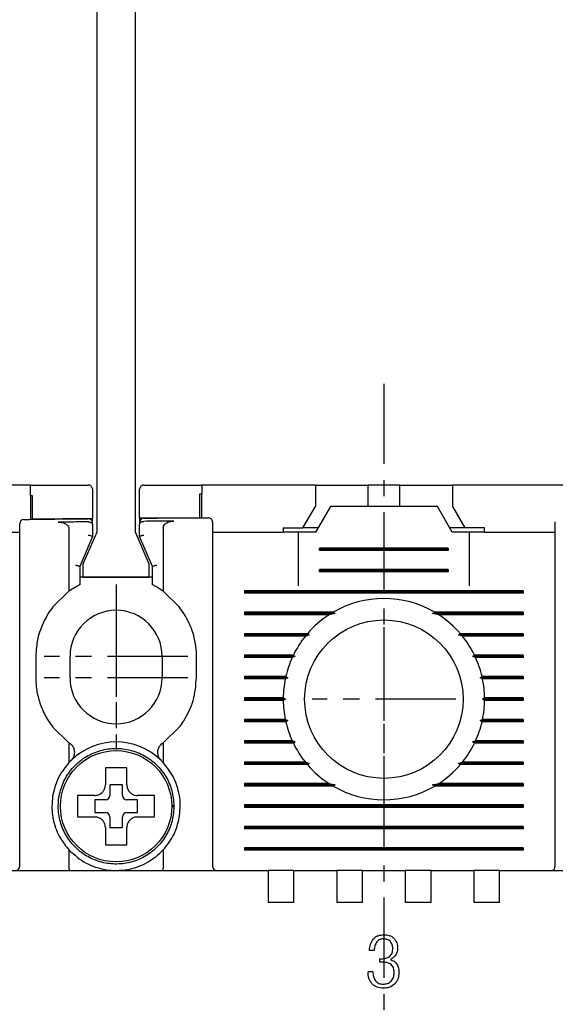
# Model space of a CAD drawing. Extents: x 2148 to 5199, y -907 to 1537.
# Tile 20 of 29: x 4647 to 4672, y 1392 to 1438. Entities that reach past the tile are written whole.
import ezdxf

# ---------------------------------------------------------------- set-up
doc = ezdxf.new("R2010")
doc.units = 0
doc.header["$LTSCALE"] = 3
doc.header["$MEASUREMENT"] = 0
doc.linetypes.add('CENTER', pattern=[2, 1.25, -0.25, 0.25, -0.25])
doc.layers.get('0').update_dxf_attribs({"linetype": 'CONTINUOUS'})
doc.layers.get('Defpoints').update_dxf_attribs({"linetype": 'CONTINUOUS'})
doc.layers.add('cen', color=1, linetype='CENTER')
doc.layers.add('di', color=3, linetype='CONTINUOUS')
doc.styles.add('KIM', font='ROMANS.shx', dxfattribs={"height": 5, "bigfont": 'GSG1.shx'})
doc.styles.get("Standard").update_dxf_attribs({"font": 'romans.shx', "height": 3, "bigfont": 'ghs.shx'})
doc.dimstyles.new('STANDARD$0', dxfattribs={"dimtxt": 5, "dimasz": 5, "dimexe": 1, "dimexo": 2, "dimgap": 2, "dimtad": 1, "dimdec": 4, "dimzin": 12, "dimdsep": 46, "dimtxsty": 'KIM', "dimcen": -1, "dimdle": 0.1, "dimadec": 0, "dimazin": 0, "dimtfac": 1, "dimtdec": 4, "dimtmove": 0, "dimatfit": 3, "dimfxl": 0, "dimtolj": 1, "dimtzin": 0, "dimarcsym": 0})

# ---------------------------------------------------------------- blocks, each defined once
blk = doc.blocks.new('*D44')
at = {"layer": 'Defpoints', "color": 0}
for p in [(4626.964, 1416.034), (4610.826, 1317.534), (4663.664, 1317.534)]:
    blk.add_point(p, dxfattribs=at)
at = {"layer": 'di'}
for p, q in [((4624.964, 1416.034), (4608.826, 1416.034)), ((4610.826, 1413.234), (4610.826, 1320.334)), ((4661.664, 1317.534), (4608.826, 1317.534))]:
    blk.add_line(p, q, dxfattribs=at)
for points in [[(4610.359, 1413.234), (4611.292, 1413.234), (4610.826, 1416.034)], [(4610.359, 1320.334), (4611.292, 1320.334), (4610.826, 1317.534)]]:
    blk.add_solid(points, dxfattribs=at)
at = {"layer": 'di', "insert": (4607.326, 1367.134), "char_height": 3, "attachment_point": 5, "rotation": 90}
blk.add_mtext('\\A1;98.5', dxfattribs=at)
blk = doc.blocks.new('12323')
for p, q in [((3792.299, 1407.975), (3790.799, 1407.325)), ((3792.899, 1407.975), (3792.299, 1407.975)), ((3792.899, 1404.875), (3792.899, 1407.975)), ((3790.799, 1407.325), (3742.999, 1407.325)), ((3742.999, 1405.525), (3790.799, 1405.525)), ((3742.999, 1405.525), (3790.799, 1405.525)), ((3790.799, 1405.525), (3792.299, 1404.875)), ((3792.299, 1404.875), (3792.899, 1404.875))]:
    blk.add_line(p, q)
blk = doc.blocks.new('*D75')
at = {"layer": 'Defpoints', "color": 0}
for p in [(4649.464, 1466.134), (4610.826, 1416.034), (4626.964, 1416.034)]:
    blk.add_point(p, dxfattribs=at)
at = {"layer": 'di'}
for p, q in [((4647.464, 1466.134), (4608.826, 1466.134)), ((4610.826, 1463.334), (4610.826, 1418.834)), ((4624.964, 1416.034), (4608.826, 1416.034))]:
    blk.add_line(p, q, dxfattribs=at)
for points in [[(4610.359, 1463.334), (4611.292, 1463.334), (4610.826, 1466.134)], [(4610.359, 1418.834), (4611.292, 1418.834), (4610.826, 1416.034)]]:
    blk.add_solid(points, dxfattribs=at)
at = {"layer": 'di', "insert": (4607.326, 1440.022), "char_height": 3, "attachment_point": 5, "rotation": 90}
blk.add_mtext('\\A1;48', dxfattribs=at)

msp = doc.modelspace()

# ---------------------------------------------------------------- linework, layer by layer
for p, q in [((4647.164, 1416.034), (4641.864, 1416.034)), ((4647.164, 1415.531), (4647.164, 1416.034)), ((4650.064, 1415.834), (4650.064, 1414.465)), ((4652.264, 1414.485), (4652.264, 1415.834)), ((4655.164, 1416.034), (4655.164, 1415.607)), ((4660.464, 1416.034), (4655.164, 1416.034)), ((4660.464, 1416.034), (4660.464, 1415.034)), ((4660.464, 1416.034), (4662.414, 1416.034)), ((4662.414, 1416.034), (4662.914, 1416.034)), ((4662.914, 1416.034), (4662.914, 1415.034)), ((4664.414, 1416.034), (4662.914, 1416.034)), ((4664.414, 1415.034), (4664.414, 1416.034)), ((4664.414, 1416.034), (4664.914, 1416.034)), ((4664.914, 1416.034), (4666.864, 1416.034)), ((4666.864, 1416.034), (4666.864, 1415.034)), ((4672.164, 1416.034), (4666.864, 1416.034)), ((4647.164, 1415.531), (4647.164, 1414.432)), ((4647.264, 1414.433), (4647.264, 1415.533)), ((4655.064, 1415.606), (4655.064, 1414.506)), ((4655.164, 1414.507), (4655.164, 1415.607)), ((4659.887, 1414.034), (4660.464, 1415.034)), ((4661.164, 1415.034), (4660.472, 1413.834)), ((4666.164, 1415.034), (4661.164, 1415.034)), ((4666.857, 1413.834), (4666.164, 1415.034)), ((4666.864, 1415.034), (4667.442, 1414.034)), ((4650.064, 1414.465), (4647.264, 1414.433)), ((4650.064, 1414.313), (4650.064, 1414.465)), ((4655.064, 1414.506), (4652.264, 1414.485)), ((4652.264, 1414.485), (4652.264, 1414.338)), ((4648.964, 1413.976), (4648.964, 1411.071)), ((4649.864, 1414.314), (4649.863, 1414.314)), ((4650.064, 1414.182), (4650.064, 1413.635)), ((4652.264, 1413.635), (4652.264, 1414.207)), ((4652.464, 1414.338), (4652.463, 1414.338)), ((4653.364, 1414.022), (4653.364, 1411.071)), ((4658.964, 1414.034), (4658.964, 1413.834)), ((4658.964, 1414.034), (4659.887, 1414.034)), ((4660.587, 1414.034), (4659.887, 1414.034)), ((4667.442, 1414.034), (4666.742, 1414.034)), ((4668.364, 1414.034), (4667.442, 1414.034)), ((4668.364, 1413.834), (4668.364, 1414.034)), ((4643.364, 1413.834), (4646.664, 1413.834)), ((4650.064, 1413.634), (4649.464, 1412.234)), ((4650.064, 1413.635), (4650.064, 1413.634)), ((4652.264, 1413.634), (4652.264, 1413.635)), ((4652.864, 1412.234), (4652.264, 1413.634)), ((4655.664, 1413.834), (4658.964, 1413.834)), ((4659.664, 1413.834), (4658.964, 1413.834)), ((4659.664, 1413.834), (4659.664, 1411.334)), ((4660.472, 1413.834), (4659.664, 1413.834)), ((4667.664, 1413.834), (4666.857, 1413.834)), ((4667.664, 1411.334), (4667.664, 1413.834)), ((4668.364, 1413.834), (4667.664, 1413.834)), ((4668.364, 1413.834), (4671.664, 1413.834)), ((4646.664, 1398.234), (4646.664, 1413.346)), ((4655.664, 1413.427), (4655.664, 1398.234)), ((4660.664, 1412.977), (4660.664, 1413.092)), ((4666.664, 1413.092), (4660.664, 1413.092)), ((4666.664, 1413.034), (4660.664, 1413.034)), ((4666.664, 1412.977), (4660.664, 1412.977)), ((4666.664, 1413.092), (4666.664, 1412.977)), ((4671.664, 1398.234), (4671.664, 1413.427)), ((4649.464, 1412.235), (4649.464, 1411.377)), ((4649.464, 1412.234), (4649.464, 1412.235)), ((4652.864, 1411.377), (4652.864, 1412.235)), ((4652.864, 1412.235), (4652.864, 1412.234)), ((4660.664, 1411.977), (4660.664, 1412.092)), ((4666.664, 1412.092), (4660.664, 1412.092)), ((4666.664, 1412.092), (4666.664, 1411.977)), ((4652.864, 1411.734), (4649.464, 1411.734)), ((4666.664, 1412.034), (4660.664, 1412.034)), ((4666.664, 1411.977), (4660.664, 1411.977)), ((4649.264, 1411.267), (4648.964, 1411.071)), ((4653.364, 1411.071), (4653.064, 1411.267)), ((4648.964, 1411.071), (4648.214, 1410.349)), ((4654.114, 1410.349), (4653.364, 1411.071)), ((4657.164, 1411.092), (4657.164, 1410.977)), ((4670.164, 1411.092), (4657.164, 1411.092)), ((4670.164, 1411.034), (4657.164, 1411.034)), ((4670.164, 1410.977), (4657.164, 1410.977)), ((4670.164, 1411.092), (4670.164, 1410.977)), ((4654.364, 1409.989), (4654.114, 1410.349)), ((4661.293, 1410.092), (4657.164, 1410.092)), ((4657.164, 1410.092), (4657.164, 1409.977)), ((4661.393, 1410.034), (4657.164, 1410.034)), ((4661.105, 1409.977), (4657.164, 1409.977)), ((4661.393, 1410.034), (4661.105, 1409.977)), ((4661.293, 1410.092), (4661.393, 1410.034)), ((4665.936, 1410.034), (4666.036, 1410.092)), ((4666.223, 1409.977), (4665.936, 1410.034)), ((4670.164, 1410.034), (4665.936, 1410.034)), ((4670.164, 1410.092), (4666.036, 1410.092)), ((4670.164, 1409.977), (4666.223, 1409.977)), ((4670.164, 1410.092), (4670.164, 1409.977)), ((4660.095, 1409.092), (4657.164, 1409.092)), ((4657.164, 1409.092), (4657.164, 1408.977)), ((4660.177, 1409.034), (4657.164, 1409.034)), ((4659.999, 1408.977), (4657.164, 1408.977)), ((4661.264, 1408.834), (4661.265, 1408.851)), ((4666.064, 1408.851), (4666.064, 1408.834)), ((4670.164, 1409.034), (4667.152, 1409.034)), ((4670.164, 1409.092), (4667.234, 1409.092)), ((4670.164, 1408.977), (4667.33, 1408.977)), ((4670.164, 1409.092), (4670.164, 1408.977)), ((4647.414, 1408.034), (4647.414, 1407.034)), ((4649.014, 1407.034), (4649.014, 1408.034)), ((4653.314, 1408.034), (4653.314, 1407.034)), ((4654.914, 1407.034), (4654.914, 1408.034)), ((4659.439, 1408.092), (4657.164, 1408.092)), ((4657.164, 1408.092), (4657.164, 1407.977)), ((4659.522, 1408.034), (4657.164, 1408.034)), ((4659.385, 1407.977), (4657.164, 1407.977)), ((4670.164, 1408.034), (4667.807, 1408.034)), ((4670.164, 1408.092), (4667.89, 1408.092)), ((4670.164, 1407.977), (4667.944, 1407.977)), ((4670.164, 1408.092), (4670.164, 1407.977)), ((4659.085, 1407.092), (4657.164, 1407.092)), ((4657.164, 1407.092), (4657.164, 1406.977)), ((4659.174, 1407.034), (4657.164, 1407.034)), ((4659.174, 1407.034), (4659.06, 1406.977)), ((4659.085, 1407.092), (4659.174, 1407.034)), ((4668.154, 1407.034), (4668.244, 1407.092)), ((4670.164, 1407.034), (4668.154, 1407.034)), ((4668.269, 1406.977), (4668.154, 1407.034)), ((4670.164, 1407.092), (4668.244, 1407.092)), ((4670.164, 1407.092), (4670.164, 1406.977)), ((4659.06, 1406.977), (4657.164, 1406.977)), ((4670.164, 1406.977), (4668.269, 1406.977)), ((4658.965, 1406.092), (4657.164, 1406.092)), ((4657.164, 1406.092), (4657.164, 1405.977)), ((4658.965, 1406.092), (4659.064, 1406.034)), ((4668.264, 1406.034), (4668.364, 1406.092)), ((4670.164, 1406.092), (4668.364, 1406.092)), ((4670.164, 1406.092), (4670.164, 1405.977)), ((4659.064, 1406.034), (4657.164, 1406.034)), ((4658.965, 1405.977), (4657.164, 1405.977)), ((4659.064, 1406.034), (4658.965, 1405.977)), ((4668.364, 1405.977), (4668.264, 1406.034)), ((4670.164, 1406.034), (4668.264, 1406.034)), ((4670.164, 1405.977), (4668.364, 1405.977)), ((4647.964, 1405.079), (4648.214, 1404.719)), ((4648.214, 1404.719), (4648.964, 1403.997)), ((4653.364, 1403.997), (4654.114, 1404.719)), ((4659.06, 1405.092), (4657.164, 1405.092)), ((4657.164, 1405.092), (4657.164, 1404.977)), ((4659.174, 1405.034), (4657.164, 1405.034)), ((4659.085, 1404.977), (4657.164, 1404.977)), ((4659.06, 1405.092), (4659.174, 1405.034)), ((4659.174, 1405.034), (4659.085, 1404.977)), ((4668.154, 1405.034), (4668.269, 1405.092)), ((4670.164, 1405.034), (4668.154, 1405.034)), ((4668.244, 1404.977), (4668.154, 1405.034)), ((4670.164, 1404.977), (4668.244, 1404.977)), ((4670.164, 1405.092), (4668.269, 1405.092)), ((4670.164, 1405.092), (4670.164, 1404.977)), ((4648.964, 1403.997), (4648.964, 1403.074)), ((4648.964, 1403.997), (4649.017, 1403.96)), ((4653.312, 1403.96), (4653.364, 1403.997)), ((4653.364, 1403.997), (4653.364, 1403.074)), ((4659.385, 1404.092), (4657.164, 1404.092)), ((4657.164, 1404.092), (4657.164, 1403.977)), ((4659.522, 1404.034), (4657.164, 1404.034)), ((4659.439, 1403.977), (4657.164, 1403.977)), ((4670.164, 1404.034), (4667.807, 1404.034)), ((4670.164, 1403.977), (4667.89, 1403.977)), ((4670.164, 1404.092), (4667.944, 1404.092)), ((4670.164, 1404.092), (4670.164, 1403.977)), ((4649.079, 1403.191), (4648.964, 1403.074)), ((4653.364, 1403.074), (4653.25, 1403.191)), ((4659.999, 1403.092), (4657.164, 1403.092)), ((4657.164, 1403.092), (4657.164, 1402.977)), ((4660.177, 1403.034), (4657.164, 1403.034)), ((4660.095, 1402.977), (4657.164, 1402.977)), ((4661.264, 1403.218), (4661.264, 1403.234)), ((4666.064, 1403.234), (4666.065, 1403.218)), ((4670.164, 1403.034), (4667.152, 1403.034)), ((4670.164, 1402.977), (4667.234, 1402.977)), ((4670.164, 1403.092), (4667.33, 1403.092)), ((4670.164, 1403.092), (4670.164, 1402.977)), ((4651.464, 1402.034), (4650.864, 1402.034)), ((4650.864, 1402.034), (4650.864, 1401.534)), ((4651.464, 1401.534), (4651.464, 1402.034)), ((4661.105, 1402.092), (4657.164, 1402.092)), ((4657.164, 1402.092), (4657.164, 1401.977)), ((4661.393, 1402.034), (4657.164, 1402.034)), ((4661.293, 1401.977), (4657.164, 1401.977)), ((4661.105, 1402.092), (4661.393, 1402.034)), ((4661.393, 1402.034), (4661.293, 1401.977)), ((4665.936, 1402.034), (4666.223, 1402.092)), ((4666.036, 1401.977), (4665.936, 1402.034)), ((4670.164, 1402.034), (4665.936, 1402.034)), ((4670.164, 1401.977), (4666.036, 1401.977)), ((4670.164, 1402.092), (4666.223, 1402.092)), ((4670.164, 1402.092), (4670.164, 1401.977)), ((4649.595, 1401.534), (4649.364, 1401.534)), ((4650.664, 1401.334), (4650.164, 1401.334)), ((4650.164, 1401.334), (4650.164, 1400.734)), ((4652.164, 1401.334), (4651.664, 1401.334)), ((4652.164, 1400.734), (4652.164, 1401.334)), ((4653.764, 1401.068), (4653.864, 1401.068)), ((4653.864, 1401.068), (4653.864, 1401)), ((4657.164, 1401.092), (4657.164, 1400.977)), ((4670.164, 1401.092), (4657.164, 1401.092)), ((4670.164, 1401.034), (4657.164, 1401.034)), ((4670.164, 1401.092), (4670.164, 1400.977)), ((4650.164, 1400.734), (4650.664, 1400.734)), ((4651.664, 1400.734), (4652.164, 1400.734)), ((4653.864, 1401), (4653.764, 1401)), ((4670.164, 1400.977), (4657.164, 1400.977)), ((4650.864, 1400.534), (4650.864, 1400.034)), ((4651.464, 1400.034), (4651.464, 1400.534)), ((4650.864, 1400.034), (4651.464, 1400.034)), ((4657.164, 1400.092), (4657.164, 1399.977)), ((4670.164, 1400.092), (4657.164, 1400.092)), ((4670.164, 1400.034), (4657.164, 1400.034)), ((4670.164, 1399.977), (4657.164, 1399.977)), ((4670.164, 1400.092), (4670.164, 1399.977)), ((4650.664, 1399.464), (4650.664, 1399.234)), ((4648.964, 1398.995), (4648.964, 1398.22)), ((4653.364, 1398.995), (4653.364, 1398.22)), ((4657.164, 1399.092), (4657.164, 1398.977)), ((4670.164, 1399.092), (4657.164, 1399.092)), ((4670.164, 1399.034), (4657.164, 1399.034)), ((4670.164, 1398.977), (4657.164, 1398.977)), ((4670.164, 1399.092), (4670.164, 1398.977)), ((4644.064, 1398.034), (4658.264, 1398.034)), ((4648.964, 1398.22), (4648.964, 1398.218)), ((4653.364, 1398.218), (4653.364, 1398.22)), ((4658.264, 1398.034), (4658.264, 1397.343)), ((4659.464, 1398.034), (4658.264, 1398.034)), ((4659.464, 1398.034), (4661.464, 1398.034)), ((4659.464, 1397.343), (4659.464, 1398.034)), ((4661.464, 1398.034), (4661.464, 1397.343)), ((4662.664, 1398.034), (4661.464, 1398.034)), ((4662.664, 1398.034), (4664.664, 1398.034)), ((4662.664, 1397.343), (4662.664, 1398.034)), ((4664.664, 1398.034), (4664.664, 1397.343)), ((4665.864, 1398.034), (4664.664, 1398.034)), ((4665.864, 1398.034), (4667.864, 1398.034)), ((4665.864, 1397.343), (4665.864, 1398.034)), ((4667.864, 1398.034), (4667.864, 1397.343)), ((4669.064, 1398.034), (4667.864, 1398.034)), ((4669.064, 1398.034), (4683.264, 1398.034)), ((4669.064, 1397.343), (4669.064, 1398.034)), ((4658.264, 1397.343), (4658.264, 1396.534)), ((4659.464, 1396.534), (4659.464, 1397.343)), ((4661.464, 1397.343), (4661.464, 1396.534)), ((4662.664, 1396.534), (4662.664, 1397.343)), ((4664.664, 1397.343), (4664.664, 1396.534)), ((4665.864, 1396.534), (4665.864, 1397.343)), ((4667.864, 1397.343), (4667.864, 1396.534)), ((4669.064, 1396.534), (4669.064, 1397.343)), ((4659.464, 1396.534), (4658.264, 1396.534)), ((4662.664, 1396.534), (4661.464, 1396.534)), ((4665.864, 1396.534), (4664.664, 1396.534)), ((4669.064, 1396.534), (4667.864, 1396.534)), ((4663.213, 1394.297), (4662.989, 1394.297)), ((4663.47, 1393.752), (4663.47, 1393.912)), ((4663.47, 1393.912), (4663.553, 1393.909)), ((4663.574, 1393.755), (4663.47, 1393.752)), ((4663.149, 1393.304), (4662.925, 1393.304))]:
    msp.add_line(p, q)
at = {"flags": 128}
for points in [[(4647.264, 1415.533), (4647.252, 1415.533), (4647.239, 1415.532), (4647.227, 1415.532), (4647.214, 1415.532), (4647.202, 1415.532), (4647.189, 1415.532), (4647.177, 1415.532), (4647.164, 1415.531)], [(4655.164, 1415.607), (4655.152, 1415.607), (4655.139, 1415.607), (4655.127, 1415.607), (4655.114, 1415.607), (4655.102, 1415.607), (4655.089, 1415.607), (4655.077, 1415.606), (4655.064, 1415.606)], [(4660.095, 1409.092), (4660.137, 1409.062), (4660.177, 1409.034)], [(4667.152, 1409.034), (4667.191, 1409.062), (4667.234, 1409.092)], [(4659.439, 1408.092), (4659.505, 1408.046), (4659.522, 1408.034)], [(4667.89, 1403.977), (4667.824, 1404.022), (4667.807, 1404.034)], [(4660.177, 1403.034), (4660.137, 1403.006), (4660.095, 1402.977)], [(4667.234, 1402.977), (4667.192, 1403.006), (4667.152, 1403.034)]]:
    msp.add_lwpolyline(points, dxfattribs=at)
for centre, radius in [((4663.664, 1406.034), 3.7), ((4651.164, 1401.034), 2.6)]:
    msp.add_circle(centre, radius)
for centre, radius, start, end in [((4646.864, 1414.228), 0.2, 90.7265, 180), ((4649.864, 1414.262), 0.2, 0, 90.5967), ((4652.464, 1414.287), 0.2, 90.4843, 180), ((4655.464, 1414.309), 0.2, 0, 90.3546), ((4663.664, 1406.034), 4.7, 59.6946, 120.3054), ((4651.164, 1408.034), 2.15, 0, 180), ((4663.664, 1406.034), 4.7, 122.9885, 139.4145), ((4663.664, 1406.034), 4.7, 40.5855, 57.0115), ((4663.664, 1406.034), 4.7, 141.2434, 154.0354), ((4663.664, 1406.034), 4.7, 25.9646, 38.7566), ((4663.664, 1406.034), 4.7, 155.591, 166.9942), ((4663.664, 1406.034), 4.7, 13.0058, 24.409), ((4651.164, 1407.034), 2.15, 180, 0), ((4663.664, 1406.034), 4.7, 168.4349, 179.2962), ((4663.664, 1406.034), 4.7, 0.7038, 11.5651), ((4663.664, 1406.034), 4.7, 180.7038, 191.5651), ((4663.664, 1406.034), 4.7, 348.4349, 359.2962), ((4663.664, 1406.034), 4.7, 193.0058, 204.409), ((4663.664, 1406.034), 4.7, 335.591, 346.9942), ((4651.164, 1401.034), 3, 45.9514, 134.0486), ((4663.664, 1406.034), 4.7, 205.9646, 218.7566), ((4663.664, 1406.034), 4.7, 321.2434, 334.0354), ((4663.664, 1406.034), 4.7, 220.5855, 237.0115), ((4663.664, 1406.034), 4.7, 302.9885, 319.4145), ((4663.664, 1406.034), 4.7, 239.6946, 300.3054), ((4650.664, 1401.534), 0.2, 270, 0), ((4651.664, 1401.534), 0.2, 180, 270), ((4650.664, 1400.534), 0.2, 0, 90), ((4651.664, 1400.534), 0.2, 90, 180), ((4646.464, 1398.234), 0.2, 270, 0), ((4655.864, 1398.234), 0.2, 180, 270), ((4671.464, 1398.234), 0.2, 270, 0)]:
    msp.add_arc(centre, radius, start, end)
for points, knots in [([(4647.164, 1416.034), (4647.887, 1416.034), (4648.787, 1416.034), (4649.687, 1416.034), (4649.864, 1416.034)], [0, 0, 0, 0, 0.8028, 1, 1, 1, 1]), ([(4650.064, 1415.834), (4650.057, 1415.881), (4650.048, 1415.939), (4649.982, 1415.998), (4649.945, 1416.019), (4649.906, 1416.031), (4649.881, 1416.034), (4649.867, 1416.034), (4649.864, 1416.034)], [0, 0, 0, 0, 0.587836, 0.718658, 0.85022, 0.923032, 0.985094, 1, 1, 1, 1]), ([(4652.464, 1416.034), (4652.454, 1416.034), (4652.43, 1416.033), (4652.39, 1416.022), (4652.341, 1415.996), (4652.279, 1415.933), (4652.27, 1415.874), (4652.264, 1415.834)], [0, 0, 0, 0, 0.061739, 0.137419, 0.257142, 0.490086, 1, 1, 1, 1]), ([(4652.464, 1416.034), (4653.121, 1416.034), (4654.021, 1416.034), (4654.921, 1416.034), (4655.164, 1416.034)], [0, 0, 0, 0, 0.72924, 1, 1, 1, 1]), ([(4646.862, 1414.428), (4647.035, 1414.43), (4648.035, 1414.443), (4649.035, 1414.453), (4649.862, 1414.462)], [0, 0, 0, 0, 0.172619, 1, 1, 1, 1]), ([(4652.463, 1414.487), (4653.291, 1414.494), (4654.291, 1414.502), (4655.291, 1414.508), (4655.463, 1414.509)], [0, 0, 0, 0, 0.827826, 1, 1, 1, 1]), ([(4646.664, 1413.346), (4646.664, 1413.38), (4646.664, 1413.524), (4646.664, 1413.768), (4646.664, 1414.022), (4646.664, 1414.195), (4646.664, 1414.217), (4646.664, 1414.228)], [0, 0, 0, 0, 0.071057, 0.303312, 0.535548, 0.767774, 1, 1, 1, 1]), ([(4649.863, 1414.314), (4649.563, 1414.311), (4649.098, 1414.306), (4648.632, 1414.3), (4648.465, 1414.299)], [0, 0, 0, 0, 0.642874, 1, 1, 1, 1]), ([(4648.465, 1414.299), (4648.551, 1414.293), (4648.681, 1414.284), (4648.832, 1414.211), (4648.914, 1414.135), (4648.958, 1414.055), (4648.962, 1414.001), (4648.964, 1413.976)], [0, 0, 0, 0, 0.385084, 0.589605, 0.754624, 0.88612, 1, 1, 1, 1]), ([(4649.864, 1414.314), (4649.885, 1414.313), (4649.926, 1414.31), (4649.982, 1414.292), (4650.027, 1414.264), (4650.057, 1414.227), (4650.064, 1414.198), (4650.064, 1414.183), (4650.064, 1414.182)], [0, 0, 0, 0, 0.183846, 0.367405, 0.558587, 0.769689, 0.990928, 1, 1, 1, 1]), ([(4652.264, 1414.207), (4652.264, 1414.207), (4652.265, 1414.222), (4652.272, 1414.251), (4652.301, 1414.288), (4652.346, 1414.316), (4652.401, 1414.335), (4652.442, 1414.337), (4652.463, 1414.338)], [0, 0, 0, 0, 0.0091092, 0.2257777, 0.4383164, 0.6306707, 0.8151876, 1, 1, 1, 1]), ([(4653.856, 1414.349), (4653.692, 1414.348), (4653.228, 1414.345), (4652.764, 1414.341), (4652.464, 1414.338)], [0, 0, 0, 0, 0.353116, 1, 1, 1, 1]), ([(4653.364, 1414.022), (4653.368, 1414.055), (4653.376, 1414.12), (4653.438, 1414.21), (4653.549, 1414.291), (4653.697, 1414.341), (4653.807, 1414.347), (4653.856, 1414.349)], [0, 0, 0, 0, 0.1494898, 0.2985557, 0.4901557, 0.7768094, 1, 1, 1, 1]), ([(4655.664, 1414.309), (4655.664, 1414.308), (4655.664, 1414.303), (4655.664, 1414.23), (4655.664, 1414.035), (4655.664, 1413.758), (4655.664, 1413.538), (4655.664, 1413.427)], [0, 0, 0, 0, 0.070864, 0.303143, 0.535428, 0.767714, 1, 1, 1, 1]), ([(4671.664, 1413.427), (4671.664, 1413.461), (4671.664, 1413.606), (4671.664, 1413.85), (4671.664, 1414.103), (4671.664, 1414.276), (4671.664, 1414.298), (4671.664, 1414.309)], [0, 0, 0, 0, 0.070888, 0.30317, 0.535449, 0.767724, 1, 1, 1, 1]), ([(4649.864, 1413.699), (4649.866, 1413.699), (4649.882, 1413.696), (4649.92, 1413.687), (4649.975, 1413.673), (4650.025, 1413.658), (4650.058, 1413.644), (4650.062, 1413.638), (4650.064, 1413.635)], [0, 0, 0, 0, 0.014306, 0.155256, 0.370396, 0.58149, 0.790712, 1, 1, 1, 1]), ([(4652.264, 1413.635), (4652.267, 1413.638), (4652.271, 1413.644), (4652.304, 1413.658), (4652.354, 1413.673), (4652.409, 1413.687), (4652.447, 1413.696), (4652.463, 1413.699), (4652.464, 1413.699)], [0, 0, 0, 0, 0.209288, 0.41851, 0.629604, 0.844744, 0.985694, 1, 1, 1, 1]), ([(4649.264, 1412.299), (4649.266, 1412.298), (4649.282, 1412.295), (4649.32, 1412.287), (4649.375, 1412.273), (4649.425, 1412.257), (4649.458, 1412.244), (4649.462, 1412.238), (4649.464, 1412.235)], [0, 0, 0, 0, 0.0143033, 0.1552665, 0.3704072, 0.5814984, 0.7907165, 1, 1, 1, 1]), ([(4652.864, 1412.235), (4652.867, 1412.238), (4652.871, 1412.244), (4652.904, 1412.257), (4652.954, 1412.273), (4653.009, 1412.287), (4653.047, 1412.295), (4653.063, 1412.298), (4653.064, 1412.299)], [0, 0, 0, 0, 0.2092835, 0.4185016, 0.6295928, 0.8447335, 0.9856967, 1, 1, 1, 1]), ([(4649.464, 1411.377), (4649.462, 1411.376), (4649.458, 1411.374), (4649.428, 1411.358), (4649.382, 1411.334), (4649.325, 1411.302), (4649.284, 1411.278), (4649.264, 1411.267)], [0, 0, 0, 0, 0.188954, 0.377385, 0.579407, 0.805366, 1, 1, 1, 1]), ([(4653.064, 1411.267), (4653.035, 1411.284), (4652.98, 1411.316), (4652.913, 1411.352), (4652.872, 1411.373), (4652.867, 1411.376), (4652.864, 1411.377)], [0, 0, 0, 0, 0.297961, 0.559955, 0.798942, 1, 1, 1, 1]), ([(4648.214, 1410.349), (4648.139, 1410.249), (4648.053, 1410.133), (4647.974, 1410.006), (4647.964, 1409.989)], [0, 0, 0, 0, 0.873396, 1, 1, 1, 1]), ([(4647.964, 1409.989), (4647.782, 1409.627), (4647.471, 1409.008), (4647.431, 1408.32), (4647.414, 1408.034)], [0, 0, 0, 0, 0.585065, 1, 1, 1, 1]), ([(4654.914, 1408.034), (4654.914, 1408.042), (4654.914, 1408.258), (4654.874, 1408.688), (4654.706, 1409.349), (4654.485, 1409.764), (4654.364, 1409.989)], [0, 0, 0, 0, 0.010804, 0.31547, 0.628954, 1, 1, 1, 1]), ([(4660.177, 1409.034), (4660.16, 1409.029), (4660.1, 1409.01), (4660.041, 1408.99), (4659.999, 1408.977)], [0, 0, 0, 0, 0.296332, 1, 1, 1, 1]), ([(4667.33, 1408.977), (4667.288, 1408.99), (4667.229, 1409.01), (4667.169, 1409.029), (4667.152, 1409.034)], [0, 0, 0, 0, 0.7036676, 1, 1, 1, 1]), ([(4659.522, 1408.034), (4659.518, 1408.033), (4659.472, 1408.014), (4659.427, 1407.994), (4659.385, 1407.977)], [0, 0, 0, 0, 0.076336, 1, 1, 1, 1]), ([(4667.807, 1408.034), (4667.813, 1408.038), (4667.84, 1408.057), (4667.868, 1408.077), (4667.89, 1408.092)], [0, 0, 0, 0, 0.205241, 1, 1, 1, 1]), ([(4667.944, 1407.977), (4667.902, 1407.994), (4667.856, 1408.014), (4667.81, 1408.033), (4667.807, 1408.034)], [0, 0, 0, 0, 0.923664, 1, 1, 1, 1]), ([(4647.414, 1407.034), (4647.419, 1406.895), (4647.43, 1406.546), (4647.545, 1405.992), (4647.737, 1405.478), (4647.904, 1405.185), (4647.964, 1405.079)], [0, 0, 0, 0, 0.203769, 0.508656, 0.822416, 1, 1, 1, 1]), ([(4654.364, 1405.079), (4654.517, 1405.372), (4654.837, 1405.985), (4654.888, 1406.674), (4654.914, 1407.034)], [0, 0, 0, 0, 0.477673, 1, 1, 1, 1]), ([(4654.114, 1404.719), (4654.183, 1404.811), (4654.27, 1404.928), (4654.348, 1405.052), (4654.364, 1405.079)], [0, 0, 0, 0, 0.784311, 1, 1, 1, 1]), ([(4649.079, 1403.191), (4649.085, 1403.197), (4649.131, 1403.243), (4649.198, 1403.347), (4649.239, 1403.513), (4649.223, 1403.684), (4649.151, 1403.839), (4649.068, 1403.924), (4649.02, 1403.958), (4649.017, 1403.96)], [0, 0, 0, 0, 0.0309238, 0.2218646, 0.4133982, 0.6055558, 0.7978709, 0.9897938, 1, 1, 1, 1]), ([(4653.312, 1403.96), (4653.284, 1403.938), (4653.212, 1403.88), (4653.131, 1403.753), (4653.089, 1403.587), (4653.106, 1403.417), (4653.167, 1403.281), (4653.228, 1403.215), (4653.25, 1403.191)], [0, 0, 0, 0, 0.121181, 0.312049, 0.503528, 0.695618, 0.887824, 1, 1, 1, 1]), ([(4659.385, 1404.092), (4659.427, 1404.074), (4659.472, 1404.055), (4659.518, 1404.036), (4659.522, 1404.034)], [0, 0, 0, 0, 0.922331, 1, 1, 1, 1]), ([(4659.522, 1404.034), (4659.516, 1404.03), (4659.489, 1404.011), (4659.461, 1403.992), (4659.439, 1403.977)], [0, 0, 0, 0, 0.206513, 1, 1, 1, 1]), ([(4667.807, 1404.034), (4667.81, 1404.036), (4667.856, 1404.055), (4667.902, 1404.074), (4667.944, 1404.092)], [0, 0, 0, 0, 0.077669, 1, 1, 1, 1]), ([(4653.864, 1401.068), (4653.844, 1401.302), (4653.802, 1401.774), (4653.51, 1402.43), (4653.072, 1402.989), (4652.5, 1403.417), (4651.838, 1403.681), (4651.13, 1403.765), (4650.424, 1403.664), (4649.769, 1403.382), (4649.209, 1402.941), (4648.782, 1402.37), (4648.517, 1401.708), (4648.434, 1401), (4648.535, 1400.294), (4648.816, 1399.639), (4649.258, 1399.079), (4649.829, 1398.652), (4650.491, 1398.387), (4651.199, 1398.304), (4651.905, 1398.405), (4652.56, 1398.686), (4653.12, 1399.128), (4653.545, 1399.698), (4653.82, 1400.361), (4653.85, 1400.834), (4653.864, 1401.068)], [0, 0, 0, 0, 0.041425, 0.083575, 0.125, 0.166425, 0.208575, 0.25, 0.291425, 0.333575, 0.375, 0.416425, 0.458575, 0.5, 0.541425, 0.583575, 0.625, 0.666425, 0.708575, 0.75, 0.791425, 0.833575, 0.875, 0.916425, 0.958575, 1, 1, 1, 1]), ([(4648.964, 1403.074), (4648.763, 1402.82), (4648.419, 1402.385), (4648.274, 1401.817), (4648.214, 1401.58)], [0, 0, 0, 0, 0.583241, 1, 1, 1, 1]), ([(4654.114, 1401.58), (4654.049, 1401.833), (4653.902, 1402.401), (4653.556, 1402.834), (4653.364, 1403.074)], [0, 0, 0, 0, 0.445861, 1, 1, 1, 1]), ([(4659.999, 1403.092), (4660.041, 1403.078), (4660.1, 1403.059), (4660.16, 1403.04), (4660.177, 1403.034)], [0, 0, 0, 0, 0.702611, 1, 1, 1, 1]), ([(4667.152, 1403.034), (4667.169, 1403.04), (4667.229, 1403.059), (4667.288, 1403.078), (4667.33, 1403.092)], [0, 0, 0, 0, 0.297389, 1, 1, 1, 1]), ([(4650.664, 1402.834), (4650.664, 1402.791), (4650.664, 1402.715), (4650.664, 1402.637), (4650.664, 1402.604)], [0, 0, 0, 0, 0.571794, 1, 1, 1, 1]), ([(4650.664, 1402.604), (4650.664, 1402.439), (4650.664, 1402.249), (4650.664, 1402.059), (4650.664, 1402.034)], [0, 0, 0, 0, 0.871112, 1, 1, 1, 1]), ([(4651.664, 1402.604), (4651.664, 1402.637), (4651.664, 1402.715), (4651.664, 1402.791), (4651.664, 1402.834)], [0, 0, 0, 0, 0.428206, 1, 1, 1, 1]), ([(4651.664, 1402.034), (4651.664, 1402.059), (4651.664, 1402.249), (4651.664, 1402.439), (4651.664, 1402.604)], [0, 0, 0, 0, 0.128888, 1, 1, 1, 1]), ([(4650.164, 1401.534), (4650.221, 1401.54), (4650.333, 1401.551), (4650.483, 1401.637), (4650.596, 1401.764), (4650.656, 1401.904), (4650.662, 1401.997), (4650.664, 1402.034)], [0, 0, 0, 0, 0.214612, 0.429239, 0.643513, 0.857576, 1, 1, 1, 1]), ([(4651.664, 1402.034), (4651.67, 1401.978), (4651.681, 1401.866), (4651.767, 1401.716), (4651.894, 1401.603), (4652.034, 1401.543), (4652.127, 1401.537), (4652.164, 1401.534)], [0, 0, 0, 0, 0.214612, 0.429239, 0.643513, 0.857576, 1, 1, 1, 1]), ([(4648.214, 1401.58), (4648.182, 1401.285), (4648.143, 1400.921), (4648.203, 1400.559), (4648.214, 1400.489)], [0, 0, 0, 0, 0.807198, 1, 1, 1, 1]), ([(4650.164, 1401.534), (4650.14, 1401.534), (4649.95, 1401.534), (4649.76, 1401.534), (4649.595, 1401.534)], [0, 0, 0, 0, 0.128888, 1, 1, 1, 1]), ([(4652.734, 1401.534), (4652.569, 1401.534), (4652.379, 1401.534), (4652.189, 1401.534), (4652.164, 1401.534)], [0, 0, 0, 0, 0.871112, 1, 1, 1, 1]), ([(4652.964, 1401.534), (4652.921, 1401.534), (4652.845, 1401.534), (4652.768, 1401.534), (4652.734, 1401.534)], [0, 0, 0, 0, 0.571794, 1, 1, 1, 1]), ([(4654.114, 1400.489), (4654.146, 1400.778), (4654.186, 1401.146), (4654.127, 1401.503), (4654.114, 1401.58)], [0, 0, 0, 0, 0.78462, 1, 1, 1, 1]), ([(4648.214, 1400.489), (4648.224, 1400.44), (4648.292, 1400.106), (4648.505, 1399.559), (4648.823, 1399.169), (4648.964, 1398.995)], [0, 0, 0, 0, 0.087364, 0.593572, 1, 1, 1, 1]), ([(4649.364, 1400.534), (4649.418, 1400.534), (4649.494, 1400.534), (4649.572, 1400.534), (4649.595, 1400.534)], [0, 0, 0, 0, 0.70684, 1, 1, 1, 1]), ([(4649.595, 1400.534), (4649.76, 1400.534), (4649.95, 1400.534), (4650.14, 1400.534), (4650.164, 1400.534)], [0, 0, 0, 0, 0.871112, 1, 1, 1, 1]), ([(4650.664, 1400.034), (4650.659, 1400.09), (4650.648, 1400.203), (4650.562, 1400.353), (4650.435, 1400.466), (4650.295, 1400.526), (4650.202, 1400.532), (4650.164, 1400.534)], [0, 0, 0, 0, 0.214612, 0.429239, 0.643513, 0.857576, 1, 1, 1, 1]), ([(4652.164, 1400.534), (4652.108, 1400.529), (4651.996, 1400.518), (4651.846, 1400.432), (4651.733, 1400.305), (4651.673, 1400.164), (4651.667, 1400.071), (4651.664, 1400.034)], [0, 0, 0, 0, 0.2146123, 0.4292387, 0.6435135, 0.8575757, 1, 1, 1, 1]), ([(4652.164, 1400.534), (4652.189, 1400.534), (4652.379, 1400.534), (4652.569, 1400.534), (4652.734, 1400.534)], [0, 0, 0, 0, 0.128888, 1, 1, 1, 1]), ([(4652.734, 1400.534), (4652.768, 1400.534), (4652.845, 1400.534), (4652.921, 1400.534), (4652.964, 1400.534)], [0, 0, 0, 0, 0.428206, 1, 1, 1, 1]), ([(4653.364, 1398.995), (4653.552, 1399.23), (4653.901, 1399.667), (4654.047, 1400.229), (4654.114, 1400.489)], [0, 0, 0, 0, 0.538099, 1, 1, 1, 1]), ([(4650.664, 1400.034), (4650.664, 1400.01), (4650.664, 1399.82), (4650.664, 1399.63), (4650.664, 1399.464)], [0, 0, 0, 0, 0.128888, 1, 1, 1, 1]), ([(4651.664, 1399.464), (4651.664, 1399.63), (4651.664, 1399.82), (4651.664, 1400.01), (4651.664, 1400.034)], [0, 0, 0, 0, 0.871112, 1, 1, 1, 1]), ([(4651.664, 1399.234), (4651.664, 1399.288), (4651.664, 1399.364), (4651.664, 1399.442), (4651.664, 1399.464)], [0, 0, 0, 0, 0.70684, 1, 1, 1, 1]), ([(4648.964, 1398.995), (4649.216, 1398.766), (4649.568, 1398.447), (4650.005, 1398.269), (4650.13, 1398.218)], [0, 0, 0, 0, 0.7139442, 1, 1, 1, 1]), ([(4652.199, 1398.218), (4652.358, 1398.285), (4652.794, 1398.467), (4653.143, 1398.79), (4653.364, 1398.995)], [0, 0, 0, 0, 0.364329, 1, 1, 1, 1]), ([(4649.018, 1398.034), (4649.018, 1398.034), (4649.015, 1398.034), (4649.006, 1398.038), (4648.992, 1398.056), (4648.978, 1398.097), (4648.968, 1398.153), (4648.965, 1398.196), (4648.964, 1398.218)], [0, 0, 0, 0, 0.013213, 0.11534, 0.344004, 0.565228, 0.782542, 1, 1, 1, 1]), ([(4650.13, 1398.218), (4650.325, 1398.158), (4650.662, 1398.053), (4651.015, 1398.04), (4651.164, 1398.034)], [0, 0, 0, 0, 0.575576, 1, 1, 1, 1]), ([(4651.164, 1398.034), (4651.352, 1398.043), (4651.705, 1398.06), (4652.041, 1398.168), (4652.199, 1398.218)], [0, 0, 0, 0, 0.532004, 1, 1, 1, 1]), ([(4653.364, 1398.218), (4653.363, 1398.196), (4653.361, 1398.153), (4653.351, 1398.097), (4653.337, 1398.056), (4653.323, 1398.038), (4653.314, 1398.034), (4653.311, 1398.034), (4653.311, 1398.034)], [0, 0, 0, 0, 0.217458, 0.4347722, 0.6559961, 0.8846605, 0.9867868, 1, 1, 1, 1]), ([(4662.989, 1394.297), (4662.996, 1394.397), (4663.011, 1394.596), (4663.123, 1394.76), (4663.179, 1394.841)], [0, 0, 0, 0, 0.5024852, 1, 1, 1, 1]), ([(4663.179, 1394.841), (4663.211, 1394.872), (4663.273, 1394.932), (4663.429, 1395.016), (4663.56, 1395.027), (4663.647, 1395.034)], [0, 0, 0, 0, 0.251597, 0.501735, 1, 1, 1, 1]), ([(4663.334, 1394.701), (4663.297, 1394.639), (4663.223, 1394.515), (4663.216, 1394.37), (4663.213, 1394.297)], [0, 0, 0, 0, 0.496748, 1, 1, 1, 1]), ([(4663.649, 1394.842), (4663.589, 1394.836), (4663.5, 1394.828), (4663.395, 1394.767), (4663.354, 1394.723), (4663.334, 1394.701)], [0, 0, 0, 0, 0.499036, 0.748555, 1, 1, 1, 1]), ([(4663.647, 1395.034), (4663.737, 1395.028), (4663.87, 1395.02), (4664.036, 1394.949), (4664.103, 1394.891), (4664.137, 1394.862)], [0, 0, 0, 0, 0.500587, 0.749874, 1, 1, 1, 1]), ([(4663.968, 1394.717), (4663.946, 1394.737), (4663.903, 1394.777), (4663.798, 1394.832), (4663.709, 1394.838), (4663.649, 1394.842)], [0, 0, 0, 0, 0.249903, 0.499161, 1, 1, 1, 1]), ([(4664.079, 1394.386), (4664.075, 1394.446), (4664.069, 1394.535), (4664.023, 1394.647), (4663.986, 1394.693), (4663.968, 1394.717)], [0, 0, 0, 0, 0.500511, 0.749901, 1, 1, 1, 1]), ([(4664.137, 1394.862), (4664.164, 1394.83), (4664.217, 1394.766), (4664.289, 1394.613), (4664.297, 1394.487), (4664.303, 1394.403)], [0, 0, 0, 0, 0.249365, 0.498292, 1, 1, 1, 1]), ([(4663.938, 1394.031), (4663.961, 1394.054), (4664.006, 1394.102), (4664.066, 1394.221), (4664.074, 1394.32), (4664.079, 1394.386)], [0, 0, 0, 0, 0.25034, 0.499812, 1, 1, 1, 1]), ([(4664.303, 1394.403), (4664.3, 1394.347), (4664.294, 1394.236), (4664.241, 1394.137), (4664.215, 1394.088)], [0, 0, 0, 0, 0.50203, 1, 1, 1, 1]), ([(4663.553, 1393.909), (4663.622, 1393.913), (4663.725, 1393.919), (4663.856, 1393.967), (4663.911, 1394.01), (4663.938, 1394.031)], [0, 0, 0, 0, 0.500518, 0.750129, 1, 1, 1, 1]), ([(4663.997, 1393.636), (4663.967, 1393.657), (4663.905, 1393.699), (4663.762, 1393.747), (4663.649, 1393.752), (4663.574, 1393.755)], [0, 0, 0, 0, 0.2486725, 0.4977245, 1, 1, 1, 1]), ([(4664.215, 1394.088), (4664.18, 1394.044), (4664.111, 1393.955), (4664.013, 1393.899), (4663.965, 1393.871)], [0, 0, 0, 0, 0.500746, 1, 1, 1, 1]), ([(4663.965, 1393.871), (4664.025, 1393.849), (4664.146, 1393.805), (4664.228, 1393.706), (4664.269, 1393.657)], [0, 0, 0, 0, 0.500523, 1, 1, 1, 1]), ([(4663.116, 1392.74), (4663.085, 1392.78), (4663.022, 1392.859), (4662.94, 1393.048), (4662.931, 1393.201), (4662.925, 1393.304)], [0, 0, 0, 0, 0.248919, 0.497544, 1, 1, 1, 1]), ([(4663.149, 1393.304), (4663.152, 1393.227), (4663.158, 1393.075), (4663.236, 1392.944), (4663.275, 1392.879)], [0, 0, 0, 0, 0.502132, 1, 1, 1, 1]), ([(4664.143, 1393.263), (4664.138, 1393.332), (4664.131, 1393.436), (4664.07, 1393.562), (4664.022, 1393.611), (4663.997, 1393.636)], [0, 0, 0, 0, 0.50017, 0.749372, 1, 1, 1, 1]), ([(4664.002, 1392.87), (4664.026, 1392.897), (4664.072, 1392.951), (4664.131, 1393.084), (4664.138, 1393.191), (4664.143, 1393.263)], [0, 0, 0, 0, 0.2497976, 0.4989797, 1, 1, 1, 1]), ([(4664.367, 1393.26), (4664.359, 1393.163), (4664.348, 1393.017), (4664.262, 1392.84), (4664.198, 1392.768), (4664.166, 1392.731)], [0, 0, 0, 0, 0.49928, 0.748692, 1, 1, 1, 1]), ([(4664.269, 1393.657), (4664.299, 1393.594), (4664.36, 1393.469), (4664.365, 1393.33), (4664.367, 1393.26)], [0, 0, 0, 0, 0.5003916, 1, 1, 1, 1]), ([(4663.275, 1392.879), (4663.298, 1392.856), (4663.343, 1392.809), (4663.456, 1392.741), (4663.555, 1392.732), (4663.62, 1392.727)], [0, 0, 0, 0, 0.250679, 0.500116, 1, 1, 1, 1]), ([(4663.62, 1392.727), (4663.69, 1392.732), (4663.795, 1392.74), (4663.924, 1392.8), (4663.976, 1392.846), (4664.002, 1392.87)], [0, 0, 0, 0, 0.499525, 0.748942, 1, 1, 1, 1]), ([(4663.632, 1392.534), (4663.537, 1392.542), (4663.393, 1392.554), (4663.22, 1392.642), (4663.151, 1392.707), (4663.116, 1392.74)], [0, 0, 0, 0, 0.499478, 0.748989, 1, 1, 1, 1]), ([(4664.166, 1392.731), (4664.087, 1392.671), (4663.929, 1392.552), (4663.731, 1392.54), (4663.632, 1392.534)], [0, 0, 0, 0, 0.498842, 1, 1, 1, 1])]:
    msp.add_open_spline(points, degree=3, knots=knots)
for points in [[(4651.664, 1402.834), (4651.498, 1402.834), (4651.164, 1402.834), (4650.831, 1402.834), (4650.664, 1402.834)], [(4649.364, 1401.534), (4649.364, 1401.368), (4649.364, 1401.034), (4649.364, 1400.701), (4649.364, 1400.534)], [(4652.964, 1400.534), (4652.964, 1400.701), (4652.964, 1401.034), (4652.964, 1401.368), (4652.964, 1401.534)], [(4650.664, 1399.234), (4650.831, 1399.234), (4651.164, 1399.234), (4651.498, 1399.234), (4651.664, 1399.234)]]:
    msp.add_open_spline(points, degree=3)
at = {"layer": 'cen'}
for p, q in [((4663.664, 1420.767), (4663.664, 1314.961)), ((4651.164, 1411.389), (4651.164, 1404.679)), ((4651.164, 1410.389), (4651.164, 1403.679)), ((4663.664, 1409.389), (4663.664, 1402.679)), ((4654.519, 1408.034), (4647.81, 1408.034)), ((4654.519, 1407.034), (4647.81, 1407.034)), ((4667.019, 1406.034), (4660.31, 1406.034))]:
    msp.add_line(p, q, dxfattribs=at)

# ---------------------------------------------------------------- block references
at = {"layer": 'di', "rotation": 270}
msp.add_blockref('12323', (3244.739, 5204.633), dxfattribs=at)

# ---------------------------------------------------------------- dimensions: what is measured, and where the dimension line sits
at = {"layer": 'di'}
dim = msp.add_linear_dim(base=(4610.826, 1416.034), p1=(4649.464, 1466.134), p2=(4626.964, 1416.034), angle=90, text='48', dimstyle='STANDARD$0', override={"dimtxt": 3, "dimasz": 2.8, "dimexe": 2, "dimdec": 2, "dimzin": 8, "dimtxsty": 'Standard', "dimcen": 0, "dimclrd": 256, "dimclre": 256, "dimclrt": 256, "dimadec": 2, "dimazin": 2, "dimtfac": 0.6, "dimtdec": 2, "dimtzin": 8, "dimlwd": 65535, "dimlwe": 65535, "dimarcsym": 1}, dxfattribs=at)
dim.commit()
dim.dimension.update_dxf_attribs({"geometry": '*D75', "text_midpoint": (4610.826, 1440.022), "dimtype": 160})
dim = msp.add_linear_dim(base=(4610.826, 1317.534), p1=(4626.964, 1416.034), p2=(4663.664, 1317.534), angle=90, dimstyle='STANDARD$0', override={"dimtxt": 3, "dimasz": 2.8, "dimexe": 2, "dimdec": 2, "dimzin": 8, "dimtxsty": 'Standard', "dimcen": 0, "dimclrd": 256, "dimclre": 256, "dimclrt": 256, "dimadec": 2, "dimazin": 2, "dimtfac": 0.6, "dimtdec": 2, "dimtzin": 8, "dimlwd": 65535, "dimlwe": 65535, "dimarcsym": 1}, dxfattribs=at)
dim.commit()
dim.dimension.update_dxf_attribs({"geometry": '*D44', "text_midpoint": (4610.826, 1367.134), "dimtype": 160})

doc.saveas('drawing.dxf')
